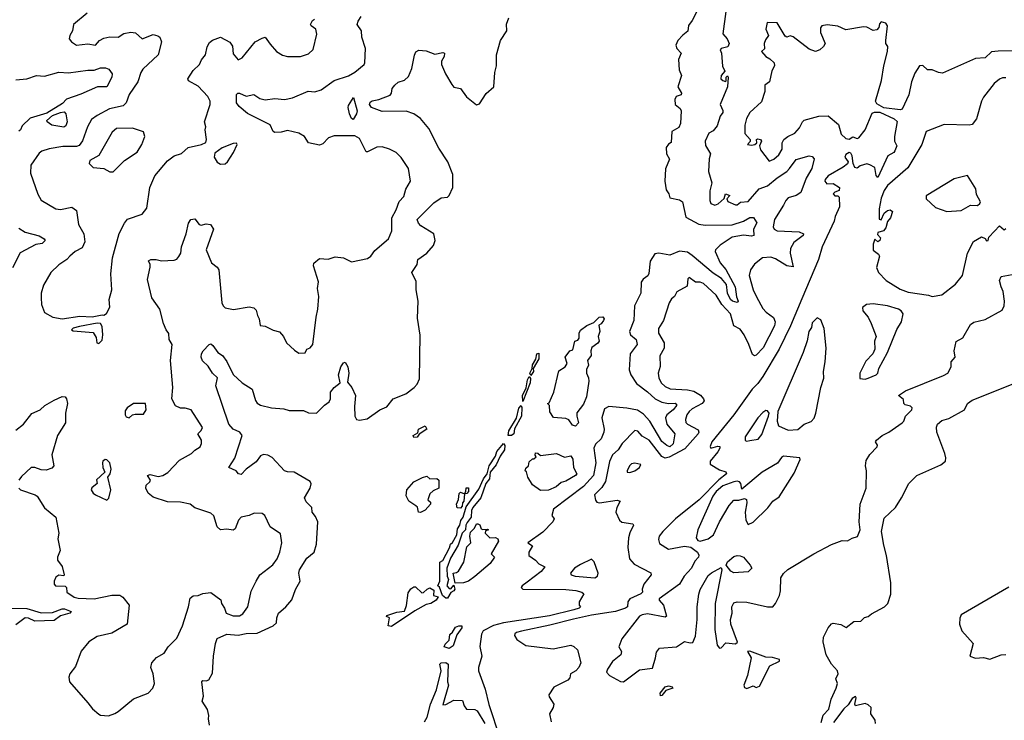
# Model space of a CAD drawing. Extents: x 1995161 to 2088924, y 769148 to 906007.
# Tile 71 of 256: x 2006280 to 2012435, y 805655 to 810034. Entities that reach past the tile are written whole.
import ezdxf

# ---------------------------------------------------------------- set-up
doc = ezdxf.new("R2010")
doc.units = 0

msp = doc.modelspace()

# ---------------------------------------------------------------- linework, layer by layer
at = {"layer": '0CON20XD'}
for points in [[(2010557.5, 810172.5), (2010485, 810028.8), (2010461.9, 809998.1), (2010457.8, 809962.2), (2010425, 809936.9), (2010395.4, 809905), (2010381.4, 809875), (2010388.6, 809855), (2010415.7, 809825), (2010397.5, 809785), (2010401.7, 809721.7), (2010416.7, 809685), (2010395.4, 809615), (2010416.7, 809575), (2010415.7, 809565), (2010384.8, 809555.2), (2010376.1, 809535), (2010377.8, 809505), (2010408.8, 809478.8), (2010414.3, 809465), (2010410, 809385), (2010399.6, 809360.4), (2010356.2, 809335), (2010352.5, 809267.5), (2010335, 809255.7), (2010322.1, 809235), (2010322.9, 809195), (2010342, 809162), (2010318, 809102), (2010313.3, 809025), (2010320.7, 808970.7), (2010338.8, 808945), (2010345, 808921.2), (2010405, 808908.5), (2010423.1, 808895), (2010445, 808800), (2010525, 808756), (2010565, 808749.8), (2010735, 808752), (2010804.7, 808775.3), (2010845, 808797.8), (2010867.8, 808797.8), (2010887.2, 808765), (2010866.7, 808725), (2010869.4, 808685), (2010855, 808680.8), (2010805, 808687.4), (2010735, 808675.7), (2010660, 808625), (2010630, 808595), (2010627.7, 808585), (2010659.1, 808515), (2010695, 808472.5), (2010752.4, 808365), (2010761.4, 808301.4), (2010771.4, 808275), (2010765, 808266), (2010736, 808275), (2010724.6, 808285), (2010705, 808324), (2010698.2, 808378.2), (2010666.5, 808416.5), (2010615, 808450.4), (2010485, 808561.3), (2010455, 808580.3), (2010405, 808588), (2010345, 808562.3), (2010275, 808575.6), (2010249.7, 808570.3), (2010222.3, 808525), (2010212.9, 808447.1), (2010206.9, 808433.1), (2010178.3, 808411.7), (2010165.8, 808394.2), (2010162.2, 808325), (2010124.3, 808245.7), (2010119.3, 808155), (2010092.8, 808085), (2010099.2, 808065), (2010134.4, 808035), (2010140.4, 808005), (2010097.3, 807945), (2010090, 807845), (2010100.9, 807815), (2010135, 807760.4), (2010205, 807708.4), (2010251.8, 807665), (2010293.8, 807643.8), (2010335, 807635.2), (2010376.8, 807636.7), (2010388.5, 807625), (2010365, 807594.7), (2010326.2, 807565), (2010316.8, 807545), (2010325.9, 807505), (2010376.2, 807445), (2010365, 807382.2), (2010345, 807364.2), (2010325, 807371.8), (2010295, 807397.8), (2010219.8, 807525), (2010179.4, 807569.4), (2010142.6, 807592.6), (2010075, 807605.8), (2009963.8, 807616.2), (2009935, 807601.5), (2009919.3, 807545), (2009934.6, 807475), (2009932.7, 807455), (2009914.8, 807415.2), (2009879.1, 807380.9), (2009868.2, 807355), (2009881.8, 807265), (2009867.7, 807185), (2009805, 807115.9), (2009617.5, 806975), (2009606.7, 806935), (2009621.8, 806915), (2009612.5, 806895), (2009549.7, 806830.3), (2009457.5, 806765), (2009486.7, 806745), (2009463.8, 806705), (2009463.3, 806685), (2009505, 806656.7), (2009525, 806633.3), (2009563.3, 806615), (2009540.5, 806585), (2009452.4, 806517.6), (2009421.5, 806495), (2009415.6, 806485), (2009425.4, 806475.4), (2009695, 806471.7), (2009756.3, 806466.3), (2009794, 806455), (2009806, 806445), (2009778, 806395), (2009778, 806375), (2009786, 806365), (2009778, 806355), (2009744.3, 806345), (2009591.9, 806308.1), (2009304.4, 806265), (2009242, 806248), (2009176.8, 806215), (2009167.7, 806192.3), (2009156.9, 806116.9), (2009170, 806055), (2009148.5, 805985), (2009148.8, 805965), (2009190, 805850), (2009213.4, 805753.4), (2009280.8, 805545)], [(2006702.1, 810075), (2006616.2, 810005), (2006610, 809965), (2006592.9, 809935), (2006589.2, 809915), (2006603.8, 809895), (2006635, 809875.6), (2006705, 809883.3), (2006754.4, 809875.6), (2006779.4, 809905), (2006805, 809918.5), (2006842.6, 809927.4), (2006895, 809925.6), (2006931.4, 809948.6), (2006975, 809957.3), (2007005, 809952.2), (2007045, 809915.7), (2007115, 809941.5), (2007144.4, 809934.4), (2007155.5, 809925.5), (2007167.1, 809895), (2007145.3, 809815), (2007049.2, 809725), (2007037.1, 809705), (2007018.2, 809645), (2006965, 809567.5), (2006944.6, 809515), (2006926.5, 809495), (2006842.1, 809477.9), (2006764.3, 809435.7), (2006729.9, 809410.1), (2006703.7, 809365), (2006672.1, 809277.9), (2006652.7, 809247.3), (2006635, 809241.1), (2006549, 809241), (2006465, 809226.8), (2006417.7, 809212.3), (2006400.9, 809199.1), (2006349.4, 809125), (2006347.1, 809075), (2006393.1, 808943.1), (2006415, 808905.7), (2006505, 808851.1), (2006535, 808848.2), (2006605, 808862.2), (2006635, 808841.2), (2006648, 808755), (2006681.9, 808695), (2006686.7, 808645), (2006670.9, 808609.1), (2006626.7, 808585), (2006593.8, 808556.2)], [(2008065, 807952), (2008076.1, 807973.9), (2008096.5, 807983.5), (2008112.5, 808005), (2008133.1, 808175), (2008144.6, 808225), (2008150, 808305), (2008142.2, 808355), (2008148, 808395), (2008117.1, 808495), (2008118, 808512), (2008155, 808542.5), (2008207.7, 808537.7), (2008252.7, 808552.7), (2008305, 808545.7), (2008355, 808521.4), (2008455, 808541.4), (2008475, 808555.8), (2008499.3, 808590.7), (2008586, 808665), (2008605.6, 808715), (2008606.2, 808795), (2008633.8, 808845), (2008653.1, 808896.9), (2008681.4, 808928.6), (2008694.3, 808975), (2008723.1, 809025), (2008709.6, 809105), (2008665, 809174), (2008632.5, 809205), (2008592.5, 809225), (2008545, 809238.8), (2008512.2, 809237.8), (2008455, 809207.7), (2008445, 809208.8), (2008405, 809292.5), (2008375, 809308.5), (2008245, 809308), (2008210.6, 809295), (2008175, 809258.8), (2008155, 809250), (2008085, 809264.4), (2008061.1, 809305), (2008025, 809325.4), (2007955, 809341.3), (2007915, 809330.5), (2007875, 809329.4), (2007865, 809336), (2007845, 809378.2), (2007705, 809448.9), (2007651.1, 809491.1), (2007635.6, 809515.6), (2007635, 809567.5), (2007644.3, 809575.7), (2007655, 809574.2), (2007695, 809557.1), (2007744.1, 809565.9), (2007781.3, 809541.3), (2007815, 809534.4), (2007875, 809542.2), (2007935.4, 809534.6), (2007985, 809546.4), (2008083, 809587), (2008125, 809583.3), (2008163.8, 809595), (2008245.5, 809654.5), (2008335, 809684.3), (2008375, 809706), (2008434, 809755), (2008438.6, 809765), (2008441.2, 809855), (2008419.6, 809925), (2008416.9, 809965), (2008390.6, 810005), (2008395.6, 810025), (2008414.6, 810055)], [(2008981.7, 809628.3), (2008995, 809612.5), (2009035, 809604.3), (2009072.8, 809552.8), (2009135, 809502.9), (2009155, 809508.6), (2009196.1, 809573.9), (2009243.2, 809615), (2009250.5, 809705), (2009260.2, 809745), (2009260.8, 809815), (2009285.6, 809905), (2009325.4, 809964.6), (2009323.1, 810006.9), (2009338.6, 810045)], [(2010693.8, 810085), (2010675.4, 809945), (2010702.1, 809915), (2010714.4, 809885), (2010706.2, 809865), (2010664.7, 809855.3), (2010658.9, 809845), (2010666.8, 809825), (2010673.9, 809743.9), (2010687.5, 809712.5), (2010664.3, 809685), (2010663.8, 809665), (2010675, 809653.3), (2010691.7, 809648.3), (2010697.5, 809652.5), (2010697.5, 809675), (2010705, 809682.5), (2010710, 809675), (2010704.2, 809615), (2010659.5, 809505), (2010676.1, 809466.1), (2010675.2, 809455), (2010658.6, 809431.3), (2010639.8, 809370.2), (2010615, 809339.6), (2010587.2, 809325), (2010565.3, 809274.7), (2010568, 809248), (2010599.1, 809195), (2010590.9, 809165), (2010586.2, 809085), (2010606.5, 809015), (2010594.5, 808965), (2010594.2, 808905), (2010600, 808885), (2010624.8, 808874.8), (2010647.4, 808882.6), (2010683.3, 808916.7), (2010693.3, 808946.7), (2010720, 808935), (2010700, 808915), (2010707, 808897), (2010755, 808877.5), (2010765, 808878), (2010785.4, 808894.6), (2010835, 808897.5), (2010903.3, 808976.7), (2010955, 808995.4), (2011015, 809045.9), (2011075, 809084.6), (2011092.7, 809105), (2011135, 809161.2), (2011215, 809183.9), (2011235, 809179.5), (2011246.6, 809165), (2011232.3, 809105), (2011196.6, 809043.4), (2011163.1, 808955), (2011135.1, 808934.9), (2011085, 808921.4), (2011068.6, 808905), (2011055.6, 808874.4), (2010997.9, 808785), (2010989.5, 808739.5), (2010997.3, 808725), (2011015, 808714.8), (2011152.6, 808707.4), (2011180.9, 808695), (2011178.8, 808685), (2011118.9, 808641.1), (2011097.7, 808605), (2011096, 808575), (2011115, 808488.8), (2011075, 808496.2), (2011005, 808540), (2010975, 808549.3), (2010923.6, 808546.4), (2010872.8, 808507.2), (2010848.3, 808471.7), (2010840.8, 808435), (2010864.5, 808345), (2010887, 808303), (2010925, 808230), (2010946.6, 808206.6), (2010993.2, 808173.2), (2011002.9, 808145), (2010998.3, 808121.7), (2010927.7, 807982.4), (2010885, 807937.4), (2010873.5, 807933.5), (2010860.5, 807940.5), (2010839.1, 808005), (2010809.4, 808065), (2010785, 808100), (2010745, 808120), (2010723.7, 808195), (2010670.2, 808255), (2010635, 808312.5), (2010555, 808384.5), (2010535, 808392.7), (2010505, 808394.7), (2010465, 808422.2), (2010456.3, 808413.7), (2010452.1, 808367.9), (2010387.8, 808332.2), (2010374.2, 808305), (2010355, 808289.2), (2010339.4, 808265), (2010304.2, 808155), (2010274.4, 808105), (2010274.5, 808075), (2010308.7, 808015), (2010308.2, 807981.8), (2010282.5, 807932.5), (2010283.6, 807866.4), (2010270.8, 807825), (2010275.3, 807795.3), (2010291.1, 807765), (2010315, 807742.5), (2010347.4, 807727.4), (2010455, 807720.2), (2010495, 807711.9), (2010536.7, 807686.7), (2010554.8, 807665), (2010558, 807652), (2010546.2, 807635), (2010485, 807602.2), (2010465.3, 807585), (2010451.6, 807565), (2010442.7, 807535), (2010445.4, 807515.4), (2010454.4, 807505), (2010521.5, 807471.5), (2010526.4, 807456.4), (2010521.9, 807445), (2010438, 807352), (2010340.6, 807299.4), (2010315, 807293), (2010294.6, 807304.6), (2010215, 807406.8), (2010171.8, 807431.8), (2010145, 807462.9), (2010125, 807465.8), (2010045.4, 807385), (2010022, 807345), (2009985.3, 807315), (2009966.6, 807273.4), (2009942.9, 807147.1), (2009920.1, 807109.9), (2009872.7, 807065), (2009880, 807030), (2009888.6, 807018.6), (2009905, 807014.4), (2010015, 807031.4), (2010033.3, 807025), (2010012, 806985), (2010006.7, 806955), (2010030, 806905), (2010045, 806893.8), (2010113.8, 806883.8), (2010118, 806875), (2010093.9, 806826.1), (2010086.2, 806795), (2010082.4, 806735), (2010093.2, 806665), (2010121.7, 806631.7), (2010225, 806576.9), (2010227.8, 806565), (2010180.8, 806505), (2010170.8, 806475), (2010173.8, 806455), (2010163.8, 806445), (2010093.5, 806415), (2010080.9, 806395), (2010080, 806365), (2010066.5, 806355), (2010005, 806335.8), (2009855, 806312.6), (2009742.8, 806287.2), (2009595, 806249.1), (2009417, 806213), (2009386.1, 806203.9), (2009375.7, 806195), (2009374.3, 806185), (2009388.9, 806158.9), (2009445, 806123.2), (2009615, 806100.9), (2009725, 806124.4), (2009745, 806117.1), (2009766.7, 806095), (2009788.6, 806015), (2009774.5, 805985), (2009756.7, 805965), (2009724.2, 805945), (2009719.1, 805920.9), (2009706, 805905), (2009618.3, 805861.7), (2009588.8, 805815), (2009590.5, 805800.5), (2009620, 805755), (2009615.7, 805734.3), (2009592.5, 805695), (2009602.9, 805645)], [(2006593.8, 808556.2), (2006575, 808534.5), (2006525, 808502.9), (2006475.7, 808455), (2006429.2, 808375), (2006414, 808325), (2006413.8, 808295), (2006416.2, 808255), (2006435, 808203.3), (2006487.5, 808175), (2006545, 808164.3), (2006655, 808182), (2006733.9, 808176.1), (2006795, 808190), (2006805, 808187.5), (2006823, 808197), (2006843, 808237), (2006839.2, 808285), (2006855.6, 808345), (2006848.9, 808445), (2006859.2, 808545), (2006902.3, 808697.7), (2006935, 808761.8), (2006955, 808788.2), (2007045, 808818), (2007075, 808856.7), (2007093.6, 808985), (2007125, 809059.4), (2007205, 809151.9), (2007245, 809184.4), (2007292.4, 809197.6), (2007333.8, 809236.2), (2007416.4, 809253.6), (2007443.6, 809266.4), (2007448.8, 809285), (2007440, 809345), (2007443.8, 809365), (2007434.4, 809395), (2007471.1, 809505), (2007471.1, 809525), (2007455.4, 809555), (2007395, 809619.2), (2007335, 809652.9), (2007331.1, 809665), (2007364.3, 809715.8), (2007404.7, 809755), (2007416.8, 809783.2), (2007440.6, 809815), (2007451.2, 809865), (2007467.6, 809892.4), (2007485, 809905.5), (2007535, 809925.6), (2007594.4, 809894.4), (2007609.4, 809869.4), (2007615, 809821.2), (2007645, 809784), (2007670, 809795), (2007751.4, 809895), (2007795, 809919.2), (2007815, 809926.2), (2007845, 809882), (2007886.2, 809835), (2007923.4, 809813.4), (2007954.5, 809804.5), (2008035, 809804.3), (2008085, 809820.6), (2008115, 809848.8), (2008137, 809943), (2008130.4, 809975), (2008101.2, 809995), (2008098.8, 810005), (2008110.3, 810029.7), (2008122.4, 810037.6)], [(2012505, 809840), (2012397.8, 809837.8), (2012355, 809833.4), (2012315, 809795.5), (2012255, 809791.9), (2012048.9, 809701.1), (2012023.8, 809703.8), (2011985, 809720), (2011955, 809720), (2011925, 809748), (2011905, 809746.9), (2011875, 809700.4), (2011854.1, 809645), (2011838.4, 809565), (2011797.3, 809475), (2011785, 809470.7), (2011683.2, 809483.2), (2011638, 809508), (2011629.9, 809525), (2011666.8, 809655), (2011681.7, 809745), (2011705.2, 809835.2), (2011707.1, 809867.1), (2011695.6, 809885.6), (2011694.1, 809904.1), (2011705.8, 809995), (2011695, 810012.5), (2011665, 810020), (2011655, 810007.5), (2011651.1, 809985), (2011638.9, 809971.1), (2011615, 809967.4), (2011575, 809987.1), (2011555, 809990.5), (2011445, 809971.5), (2011395, 809993.1), (2011328.1, 810001.9), (2011295, 809996.7), (2011287, 809983), (2011286.2, 809955), (2011314.4, 809885), (2011305, 809866), (2011282, 809845), (2011255, 809836.2), (2011215, 809850.9), (2011115, 809928.1), (2011097.1, 809932.9), (2011075, 809926.2), (2011065, 809931.2), (2011015, 810014), (2010952.7, 810017.3), (2010944.3, 809974.3), (2010961.2, 809935), (2010941.5, 809908.5), (2010933.8, 809886.2), (2010936.8, 809853.2), (2010917.5, 809835), (2010943.6, 809803.6), (2010970.4, 809790.4), (2010996.4, 809765), (2010998.6, 809745), (2010981.4, 809715), (2010968, 809645), (2010937.5, 809625), (2010938.1, 809585), (2010918.1, 809521.9), (2010845, 809453.6), (2010822.9, 809417.1), (2010812.3, 809375), (2010813.1, 809323.1), (2010846.2, 809285), (2010846.1, 809273.9), (2010830, 809255), (2010855, 809250), (2010876.7, 809253.3), (2010888.8, 809265), (2010886.2, 809285), (2010895, 809289.4), (2010912, 809285), (2010917.1, 809275), (2010903.9, 809246.1), (2010910.9, 809220.9), (2010965, 809150), (2010995, 809163.1), (2011025, 809190), (2011045.8, 809225), (2011047.5, 809265), (2011057.5, 809285), (2011082.5, 809305), (2011125, 809326), (2011155, 809359.4), (2011173.5, 809396.5), (2011185, 809407.1), (2011275, 809432.1), (2011335, 809432.5), (2011399.8, 809379.8), (2011415, 809318.8), (2011445, 809291.2), (2011465, 809286.7), (2011488.3, 809301.7), (2011515, 809292.5), (2011525, 809296.7), (2011565, 809346.5), (2011609.9, 809450), (2011623, 809457), (2011656.4, 809456.4), (2011746, 809415), (2011765, 809397.4), (2011748.4, 809305), (2011749.2, 809275), (2011762.5, 809245), (2011751.5, 809215), (2011744.3, 809205), (2011706.7, 809183.3), (2011645, 809047.5), (2011635, 809060), (2011625, 809110), (2011595, 809127.5), (2011575, 809132.5), (2011535, 809120), (2011515, 809106.2), (2011500, 809110), (2011490, 809135), (2011485, 809182.5), (2011475, 809200), (2011465, 809203.8), (2011445, 809192), (2011437.5, 809175), (2011460, 809145), (2011456, 809134), (2011428.3, 809111.7), (2011335, 809057.5), (2011316, 809035), (2011312.5, 809025), (2011325, 809008.5), (2011365, 809009.6), (2011404, 808985), (2011402.3, 808967.7), (2011375, 808956.5), (2011366, 808945), (2011375, 808934), (2011395, 808933.3), (2011403.3, 808925), (2011405.9, 808865), (2011378.4, 808805), (2011371.8, 808775), (2011296.5, 808615), (2011273.2, 808535), (2011169, 808289), (2011099.1, 808120.9), (2011027.4, 807975), (2010926.5, 807803.5), (2010895, 807760.3), (2010858.4, 807725), (2010744.7, 807565), (2010607.5, 807395), (2010597, 807367), (2010600, 807355), (2010645, 807368), (2010655.9, 807365.9), (2010656, 807356), (2010645, 807333.8), (2010596.2, 807275), (2010596.4, 807256.4), (2010655, 807221.2), (2010695, 807208.8), (2010698, 807195), (2010651, 807159), (2010527.1, 807032.9), (2010379.5, 806915), (2010300, 806835), (2010278.6, 806805), (2010272.5, 806785), (2010280.3, 806760.3), (2010335, 806724.4), (2010435, 806742.5), (2010475, 806737.5), (2010518.1, 806705), (2010526.6, 806686.6), (2010524.4, 806675), (2010500.9, 806649.1), (2010480.3, 806605), (2010434.1, 806555.9), (2010403.9, 806505), (2010278.1, 806415), (2010276.8, 806405), (2010304.3, 806375), (2010323.8, 806305), (2010315, 806300), (2010205, 806321.3), (2010171.4, 806315), (2010155.6, 806305), (2010044.4, 806165), (2010025.6, 806115), (2010041.4, 806085), (2010037.5, 806065), (2009985, 806023.1), (2009954.7, 805975.3), (2009949.2, 805955), (2009967.5, 805935), (2010035, 805898.1), (2010055.3, 805894.7), (2010155, 805971.2), (2010235, 805980), (2010255.6, 806044.4), (2010260.3, 806079.7), (2010280, 806105), (2010385, 806114.4), (2010435, 806148), (2010471.7, 806138.3), (2010488.3, 806141.7), (2010505, 806180), (2010515.8, 806285), (2010514.6, 806365), (2010525, 806442.9), (2010535, 806471.5), (2010585, 806560), (2010605, 806577.5), (2010665, 806609.2), (2010669.1, 806595), (2010627.6, 806385), (2010625, 806222.5), (2010639.8, 806125), (2010655, 806105.5), (2010665, 806107.5), (2010695, 806138.4), (2010755, 806132.2), (2010766.8, 806143.2), (2010725.3, 806255), (2010723.2, 806285), (2010734.7, 806325), (2010731.9, 806365), (2010745, 806390), (2010765, 806396.2), (2010825, 806392.5), (2010955, 806363.8), (2010987.5, 806365), (2011005.7, 806384.3), (2011030, 806435), (2011036.2, 806465), (2011037.5, 806545), (2011055, 806572.5), (2011082.5, 806597.5), (2011245, 806696), (2011355, 806753.3), (2011421.7, 806778.3), (2011455, 806776.2), (2011485, 806794), (2011516.8, 806803.2), (2011533.8, 806845), (2011527, 806895), (2011535.1, 807004.9), (2011571.1, 807105), (2011573.3, 807215), (2011567.1, 807245), (2011571.9, 807278.1), (2011594.6, 807315.4), (2011640, 807365), (2011642.5, 807375), (2011630, 807395), (2011636.7, 807405), (2011671.2, 807435), (2011713.3, 807456.7), (2011796.7, 807515), (2011806.7, 807525), (2011818, 807555), (2011856.7, 807595), (2011858.8, 807608.8), (2011848, 807618), (2011815, 807627.5), (2011807.5, 807635), (2011805, 807660), (2011773.3, 807685), (2011817.1, 807715), (2012055, 807809.4), (2012081.3, 807825), (2012102.9, 807865), (2012103.9, 807896.1), (2012127.2, 807925), (2012122.1, 807965), (2012135, 808023.8), (2012175, 808046), (2012225, 808128.8), (2012245, 808143.8), (2012315, 808160), (2012422.3, 808217.7), (2012434.3, 808245.7), (2012435.8, 808274.2), (2012429.2, 808335), (2012416.2, 808365), (2012406.1, 808403.9), (2012415, 808428.6), (2012485, 808442.5)], [(2007465.6, 805624.4), (2007460, 805665), (2007463.3, 805685), (2007455, 805722.5), (2007420.8, 805775), (2007430, 805805), (2007418.8, 805895), (2007425, 805903.3), (2007445, 805900.8), (2007462.4, 805907.6), (2007485, 805949.2), (2007491.9, 806055), (2007503.8, 806135), (2007515, 806166.9), (2007575, 806192.9), (2007645, 806186.2), (2007695, 806198.2), (2007765, 806199.6), (2007864.6, 806245.4), (2007886.2, 806265), (2007886.7, 806295), (2007897.3, 806325), (2007943.1, 806365), (2007981.3, 806408.7), (2008005, 806472.5), (2008034.2, 806525), (2008024.3, 806575), (2008030, 806595), (2008075, 806668.6), (2008120, 806705), (2008136.4, 806755), (2008142.9, 806895), (2008129.1, 806929.1), (2008108.6, 806955), (2008107.1, 806985), (2008070.2, 807020.2), (2008060.6, 807045), (2008096.9, 807105), (2008102.7, 807132.7), (2008095, 807147.5), (2007996.9, 807206.9), (2007955, 807207.3), (2007935, 807214.6), (2007857.6, 807297.6), (2007831.5, 807311.5), (2007805, 807315.6), (2007785, 807307.1), (2007758.8, 807271.2), (2007695.9, 807224.1), (2007665, 807192), (2007647.5, 807195), (2007632.5, 807215), (2007587.5, 807235), (2007625.8, 807294.2), (2007670.6, 807435), (2007655.6, 807455), (2007615, 807474.7), (2007586.8, 807505), (2007506.7, 807745), (2007516.7, 807795), (2007485, 807824.4), (2007458.1, 807868.1), (2007422.1, 807902.1), (2007414.3, 807925.7), (2007415.8, 807945), (2007426.4, 807965), (2007465, 808004.3), (2007475, 808007.5), (2007488.2, 807998.2), (2007518.8, 807955), (2007548, 807935), (2007575, 807897.1), (2007615.5, 807815.5), (2007670, 807765), (2007734, 807725), (2007755, 807654), (2007765, 807637.5), (2007785, 807624.2), (2007855, 807608.1), (2007932.1, 807602.1), (2007965, 807590.9), (2008055, 807591.2), (2008085, 807576.5), (2008136, 807574), (2008185.5, 807624.5), (2008215, 807645.7), (2008222.9, 807665), (2008224, 807706), (2008245.3, 807734.7), (2008283.3, 807765), (2008273.1, 807815), (2008288, 807865), (2008305, 807890), (2008315, 807893.3), (2008330.5, 807865), (2008337.5, 807825), (2008329.5, 807769.5), (2008356.7, 807735), (2008380.3, 807685), (2008373.2, 807616.8), (2008374.7, 807555), (2008385, 807535.7), (2008405, 807531.4), (2008451.2, 807538.8), (2008531.2, 807595), (2008575, 807614.4), (2008615.3, 807664.7), (2008694.6, 807695.4), (2008746, 807735), (2008765, 807756.2), (2008779.8, 807790.2), (2008782.8, 808062.8), (2008767.9, 808167.9), (2008770.5, 808275), (2008758.9, 808345), (2008757.6, 808397.6), (2008732.5, 808455), (2008764.2, 808505), (2008769.4, 808535), (2008826, 808575), (2008866.6, 808623.4), (2008878, 808655), (2008870, 808695), (2008788.6, 808745), (2008772.2, 808762.2), (2008764.3, 808785), (2008869.4, 808890.6), (2008915, 808920.4), (2008954.5, 808925.5), (2008964.7, 808935.3), (2008987.3, 808985), (2008987.4, 809067.4), (2008957.5, 809145), (2008901.2, 809231.2), (2008838.2, 809355), (2008785, 809417.5), (2008745, 809445.3), (2008695, 809462.9), (2008545, 809461.1), (2008479.5, 809485), (2008467.3, 809505), (2008471.8, 809518.2), (2008483.6, 809526.4), (2008525.8, 809535), (2008595, 809562.8), (2008605.3, 809575), (2008609.5, 809605), (2008624.4, 809625), (2008645, 809644.4), (2008685, 809655.6), (2008710.6, 809679.4), (2008731.3, 809728.7), (2008747.1, 809812.9), (2008757.5, 809832.5), (2008775, 809844.2), (2008820.3, 809840.3), (2008875, 809818.2), (2008925, 809829.2), (2008935.8, 809825.8), (2008934.2, 809805), (2008917.8, 809775), (2008917.5, 809755), (2008941.5, 809695), (2008981.7, 809628.3)], [(2006255, 809659.2), (2006325, 809664.6), (2006385, 809684.6), (2006435, 809680.7), (2006525, 809705.4), (2006585, 809702.9), (2006705, 809719.6), (2006745, 809718.2), (2006785, 809733.3), (2006815.9, 809734.1), (2006838, 809725), (2006858.6, 809695), (2006856.4, 809675), (2006825, 809614.4), (2006766, 809615), (2006662, 809568), (2006572.6, 809537.4), (2006548.5, 809511.5), (2006449.4, 809450.6), (2006345, 809418.9), (2006295, 809370), (2006285.5, 809345), (2006275, 809336.9)], [(2012445, 809670.5), (2012425, 809671.8), (2012405, 809663.5), (2012371.9, 809635), (2012305, 809550), (2012292.5, 809525), (2012260.9, 809415), (2012235, 809380), (2012215, 809374.2), (2012060.2, 809379.8), (2011946.7, 809335), (2011920.6, 809255), (2011831.6, 809108.4), (2011705, 808997.3), (2011685, 808967.3), (2011665, 808917.8), (2011652.2, 808852.2), (2011653, 808787), (2011665, 808782.5), (2011683.8, 808825), (2011705, 808842.5), (2011722.5, 808845), (2011736.9, 808835), (2011723.8, 808795), (2011706.1, 808773.9), (2011695, 808732.5), (2011680, 808715), (2011643.8, 808705), (2011642, 808692), (2011660.5, 808670.5), (2011658, 808655), (2011645, 808646.2), (2011625, 808662.5), (2011615, 808631.2), (2011615, 808594), (2011648.3, 808568.3), (2011655.5, 808555.5), (2011635.5, 808485), (2011648.3, 808455), (2011697.5, 808405), (2011785, 808349.9), (2011835, 808330.5), (2011962.2, 808312.2), (2011985, 808303.8), (2012045, 808314.2), (2012129.4, 808380.6), (2012173.9, 808436.1), (2012205.2, 808574.8), (2012242, 808648), (2012293.6, 808676.4), (2012316.4, 808666.4), (2012325, 808652), (2012335, 808653.8), (2012339.4, 808675), (2012375, 808712.9), (2012405, 808746.7), (2012435, 808721.2), (2012445, 808730)], [(2008365, 809410), (2008355, 809417.5), (2008341.1, 809445), (2008333.4, 809485), (2008335, 809498), (2008367.5, 809547.5), (2008390, 809465), (2008386, 809445), (2008365, 809410)], [(2006555, 809363.5), (2006480.6, 809375), (2006451.2, 809395), (2006450.4, 809405), (2006485.7, 809435), (2006536, 809455), (2006557.6, 809457.6), (2006569.1, 809445), (2006576.1, 809395), (2006568.7, 809371.3), (2006555, 809363.5)], [(2006865, 809084), (2006936.2, 809155), (2007015, 809206.7), (2007044.4, 809255), (2007061.4, 809305), (2007055, 809332.5), (2006985, 809356.7), (2006884.4, 809355), (2006858.7, 809331.3), (2006774, 809185), (2006719.5, 809155), (2006714.4, 809135), (2006740.3, 809110.3), (2006805, 809103.8), (2006844.4, 809084.4), (2006865, 809084)], [(2007535, 809130.8), (2007565, 809134), (2007580, 809145), (2007617.1, 809205), (2007640, 809255), (2007635, 809262.5), (2007615, 809261.2), (2007546.1, 809233.9), (2007499.3, 809200.7), (2007496.2, 809175), (2007514.5, 809144.5), (2007535, 809130.8)], [(2012075, 808836), (2012165, 808842), (2012224.3, 808875.7), (2012267.3, 808872.7), (2012283.3, 808885), (2012286, 808895), (2012262.1, 808942.1), (2012256.9, 808976.9), (2012205, 809061.2), (2012121.1, 809038.9), (2011946.1, 808933.9), (2011946.2, 808915), (2012005, 808861.2), (2012075, 808836)], [(2006274.3, 807105), (2006285.7, 807095), (2006376, 807065), (2006390, 807055), (2006435, 806983.8), (2006506, 806925), (2006525.7, 806825), (2006519.3, 806789.3), (2006533.9, 806716.1), (2006516.9, 806675), (2006515.7, 806655), (2006545, 806616), (2006557.5, 806565), (2006555, 806557.5), (2006525, 806561.2), (2006505, 806550), (2006494.5, 806524.5), (2006495.8, 806505.8), (2006503.3, 806495), (2006565, 806493.8), (2006572, 806485), (2006575.5, 806455), (2006620, 806425), (2006645, 806418.1), (2006745, 806414), (2006855, 806437.1), (2006905, 806436.2), (2006925, 806423.8), (2006963.8, 806375), (2006952.5, 806255), (2006855, 806198.8), (2006765, 806178.6), (2006711.2, 806145), (2006665, 806086.2), (2006627.9, 805992.1), (2006593.3, 805945), (2006586.7, 805925), (2006591.2, 805895), (2006705, 805763.8), (2006736.1, 805726.1), (2006775, 805693.3), (2006785, 805687.5), (2006835, 805683.3), (2006875, 805696.7), (2006895, 805710), (2006990.9, 805789.1), (2007083.8, 805825), (2007112.5, 805855), (2007122.5, 805885), (2007114.5, 805945), (2007100, 805985), (2007106.2, 806015), (2007135, 806048), (2007183.8, 806075), (2007208.6, 806115), (2007262, 806168), (2007297.1, 806245), (2007336, 806365), (2007345, 806418.6), (2007365, 806432.5), (2007395.9, 806434.1), (2007425, 806446.7), (2007475, 806453.8), (2007537.9, 806407.9), (2007541.2, 806385), (2007561.2, 806355), (2007570, 806325), (2007615, 806307.5), (2007655, 806307.1), (2007675, 806320), (2007705.6, 806365), (2007727.9, 806462.1), (2007758, 806525), (2007781.4, 806565), (2007863, 806627), (2007889.2, 806665), (2007906.9, 806705), (2007918.9, 806765), (2007911.3, 806821.3), (2007845.4, 806865), (2007812.2, 806935), (2007795, 806947.2), (2007745, 806949.7), (2007715.3, 806934.7), (2007665, 806924.5), (2007647.3, 806905), (2007627.4, 806852.6), (2007615, 806843.1), (2007575, 806848.8), (2007535, 806846.2), (2007515, 806863.3), (2007492.9, 806932.9), (2007475, 806949.1), (2007375, 806984), (2007345.4, 807005.4), (2007285, 807017.7), (2007205, 807021), (2007115, 807049.7), (2007084.1, 807074.1), (2007068.5, 807105), (2007070.6, 807125), (2007093.6, 807145), (2007096.9, 807155), (2007080, 807185), (2007095, 807190.8), (2007145, 807179.1), (2007175, 807186), (2007206.6, 807203.4), (2007278.9, 807281.1), (2007355, 807322), (2007375.5, 807344.5), (2007408.6, 807365), (2007417.5, 807385), (2007416.7, 807405), (2007393.8, 807445), (2007415, 807466), (2007422.2, 807485), (2007351.2, 807595), (2007315, 807605.8), (2007285.8, 807605.8), (2007255, 807620), (2007231.1, 807665), (2007236.5, 807735), (2007223.6, 807903.7), (2007233.8, 808003.8), (2007214.6, 808034.6), (2007213.1, 808073.1), (2007195.6, 808095.6), (2007178.9, 808135), (2007157.1, 808225), (2007106, 808295), (2007079.5, 808409.5), (2007096.4, 808486.4), (2007096.2, 808505), (2007085, 808527.5), (2007100, 808535), (2007133.9, 808536.1), (2007167.1, 808527.1), (2007245, 808530.7), (2007262, 808538), (2007275, 808554), (2007287.1, 808575), (2007290.9, 808615), (2007321.5, 808695), (2007335, 808762.5), (2007350, 808785), (2007375, 808788.8), (2007402.9, 808755), (2007415, 808749.4), (2007445, 808757.8), (2007473.2, 808753.2), (2007490.8, 808725), (2007445.8, 808595), (2007480, 808515), (2007515, 808487.8), (2007525, 808471.2), (2007544.4, 808264.4), (2007552, 808245), (2007565, 808234), (2007617.3, 808222.7), (2007715, 808239.4), (2007743.4, 808233.4), (2007758, 808218), (2007765.7, 808185), (2007778, 808165), (2007782.3, 808122.3), (2007815, 808118.8), (2007864.2, 808094.2), (2007903.6, 808083.6), (2007928.8, 808055), (2007948, 808015), (2007997.6, 807967.6), (2008025, 807950.6), (2008065, 807952)], [(2006275, 808730.5), (2006315, 808706.5), (2006402.5, 808682.5), (2006433.3, 808665), (2006440, 808655), (2006420, 808635), (2006381.2, 808628.8), (2006283.4, 808576.6), (2006235, 808482.9)], [(2011565, 807786.7), (2011585, 807793.8), (2011635, 807813.8), (2011645, 807823.8), (2011650, 807855), (2011705.7, 807955), (2011763.2, 808096.8), (2011793.5, 808145), (2011802.2, 808195), (2011791.2, 808215), (2011773.3, 808225), (2011704.2, 808245.8), (2011615, 808259.1), (2011573.5, 808255), (2011548.2, 808235), (2011550.8, 808215), (2011583.3, 808175), (2011603.3, 808135), (2011633.3, 808055), (2011623.3, 808025), (2011625.8, 807975), (2011613.6, 807946.4), (2011569.3, 807900.7), (2011532.5, 807825), (2011531.7, 807791.7), (2011565, 807786.7)], [(2006775, 808010.6), (2006795, 808031.2), (2006799.5, 808065), (2006795.7, 808115.7), (2006784.4, 808134.4), (2006765, 808137.5), (2006653.1, 808116.9), (2006614.6, 808105.4), (2006604, 808095), (2006615, 808088.6), (2006738.5, 808078.5), (2006757.6, 808047.6), (2006762.9, 808015), (2006775, 808010.6)], [(2009755, 807493.3), (2009735, 807500), (2009712.5, 807532.5), (2009695, 807542), (2009617, 807547), (2009594, 807584), (2009591.7, 807621.7), (2009580, 807635), (2009590, 807640), (2009620, 807705), (2009651.4, 807838.6), (2009690, 807865), (2009702.5, 807885), (2009690, 807925), (2009720, 807965), (2009738.3, 807971.7), (2009750, 808025), (2009768.3, 808031.7), (2009777, 808043), (2009777.5, 808075), (2009786.4, 808093.6), (2009825, 808122.5), (2009868.3, 808141.7), (2009902.5, 808175), (2009925, 808176.2), (2009933.3, 808165), (2009930, 808155), (2009915, 808132.5), (2009900, 808125), (2009906, 808085), (2009896.7, 808055), (2009903.3, 808025), (2009895, 808012.5), (2009856.7, 807985), (2009850, 807965), (2009852.5, 807935), (2009830, 807905), (2009836.7, 807875), (2009823, 807847), (2009822.5, 807825), (2009835.8, 807795.8), (2009838, 807775), (2009823, 807677), (2009805, 807630), (2009763, 807577), (2009762.5, 807555), (2009773.3, 807515), (2009755, 807493.3)], [(2011085, 807468.3), (2011145, 807472.2), (2011184.2, 807505.8), (2011228, 807522), (2011246.1, 807543.9), (2011258.1, 807575), (2011288.7, 807735), (2011307, 807793), (2011304.4, 807835.6), (2011315.9, 807895.9), (2011320.8, 807980.8), (2011310, 808105), (2011288.3, 808158.3), (2011265, 808170), (2011235, 808139.2), (2011229.2, 808110.8), (2011213.9, 808085), (2011202.9, 808027.1), (2011177, 807953), (2011020.5, 807585), (2011014.6, 807525), (2011023.3, 807495), (2011085, 807468.3)], [(2009475, 807810), (2009469.4, 807825), (2009482.9, 807855), (2009485, 807876.7), (2009507.3, 807912.7), (2009513.1, 807945), (2009525, 807950), (2009525.5, 807915), (2009490, 807855), (2009491.1, 807835), (2009475, 807810)], [(2009425, 807647.5), (2009422.7, 807685), (2009446.7, 807733.3), (2009455, 807783.3), (2009465, 807803.3), (2009472.3, 807792.3), (2009471.5, 807765), (2009425, 807647.5)], [(2011291.4, 805641.4), (2011302.3, 805687.7), (2011337.4, 805725), (2011352.8, 805787.2), (2011385, 805855.6), (2011392, 805885), (2011381.5, 805915), (2011397.6, 805945), (2011392.5, 805965), (2011355.7, 806005.7), (2011321.6, 806065), (2011302, 806145), (2011304.2, 806175), (2011335, 806233.6), (2011355, 806258), (2011365, 806261.5), (2011413.1, 806253.1), (2011446.2, 806235), (2011495, 806271.9), (2011537.5, 806275), (2011561.7, 806298.3), (2011585, 806303.3), (2011605, 806321.2), (2011685.8, 806364.2), (2011706.7, 806385), (2011726.1, 806443.9), (2011726.2, 806515), (2011698, 806685), (2011681.2, 806748.8), (2011668, 806835), (2011685, 806917.5), (2011754.1, 806985.9), (2011793.3, 807045), (2011838, 807135), (2011888.2, 807185), (2012038.9, 807251.1), (2012067.6, 807275), (2012070, 807295), (2012063.3, 807323.3), (2012014.3, 807455), (2012011.8, 807488.2), (2012017.8, 807505), (2012045, 807528.7), (2012088.6, 807541.4), (2012185.6, 807595), (2012204.4, 807635), (2012233.5, 807655), (2012491.2, 807758.8)], [(2006255, 807467.5), (2006304.3, 807505), (2006355, 807571.9), (2006408, 807595), (2006438.1, 807621.9), (2006495, 807656.7), (2006545, 807678.8), (2006565, 807676.7), (2006573.3, 807665), (2006578.9, 807635), (2006565.7, 807575), (2006567.1, 807515), (2006516.9, 807435), (2006480, 807315), (2006494.2, 807245), (2006480, 807230), (2006445, 807218.5), (2006415, 807220), (2006375, 807235.2), (2006351.9, 807235), (2006290.7, 807179.2), (2006275.5, 807155)], [(2006965, 807546.2), (2006985, 807563.8), (2007001.7, 807568.3), (2007055, 807568), (2007071.4, 807595), (2007066.7, 807635), (2006992.5, 807635), (2006952.1, 807607.9), (2006940.2, 807589.8), (2006940, 807565), (2006945, 807552.5), (2006965, 807546.2)], [(2009355, 807434.7), (2009333.8, 807435), (2009338.2, 807465), (2009386.6, 807543.4), (2009401.2, 807605), (2009415, 807622), (2009419.6, 807609.6), (2009416.2, 807555), (2009373.1, 807476.9), (2009369.4, 807445), (2009355, 807434.7)], [(2010825, 807399.6), (2010845, 807403.8), (2010897.6, 807412.4), (2010919.5, 807440.5), (2010962.2, 807555), (2010965.6, 807575.6), (2010955, 807590), (2010945, 807591.2), (2010925, 807579.4), (2010895, 807545.9), (2010815, 807427), (2010815, 807403.9), (2010825, 807399.6)], [(2008743.3, 807423.3), (2008740, 807435), (2008768.3, 807451.7), (2008773.3, 807475), (2008815.7, 807495.7), (2008826.1, 807473.9), (2008777, 807443), (2008765, 807423.8), (2008743.3, 807423.3)], [(2008945, 806417.3), (2008922.5, 806435), (2008905, 806486.7), (2008893.3, 806495), (2008906.2, 806525), (2008906.7, 806643.3), (2008925, 806653.8), (2008967.3, 806732.7), (2008973.6, 806756.4), (2008985, 806765.8), (2009013.1, 806815), (2009017.5, 806852.5), (2009031.1, 806875), (2009036.9, 806903.1), (2009052.5, 806925), (2009071.3, 806988.7), (2009150.5, 807099.5), (2009180, 807165), (2009201.4, 807195), (2009215.5, 807245), (2009254.5, 807305), (2009262.5, 807335), (2009305, 807384.4), (2009313.6, 807373.6), (2009311.5, 807345), (2009283.5, 807306.5), (2009259.1, 807250.9), (2009220.8, 807205), (2009216.4, 807163.6), (2009194, 807135), (2009161.8, 807045), (2009112.5, 806985), (2009104.7, 806965.3), (2009101.8, 806925), (2009078.3, 806891.7), (2009068.5, 806875), (2009066.2, 806845), (2009046.9, 806825), (2009021.2, 806748.8), (2008972.6, 806667.4), (2008949.5, 806605), (2008952.2, 806555), (2008960.8, 806535), (2008951.1, 806495), (2008965, 806478.8), (2008975, 806477.5), (2008995, 806500), (2009000, 806475), (2008995, 806464), (2008975, 806453.8), (2008955, 806419.2), (2008945, 806417.3)], [(2006825, 807031.5), (2006837.5, 807042.5), (2006850.5, 807095), (2006831.2, 807175), (2006845.6, 807195), (2006851.5, 807225), (2006842.5, 807265), (2006825, 807283.8), (2006815, 807286), (2006800, 807275), (2006796.7, 807265), (2006798.8, 807235), (2006813.3, 807205), (2006761.2, 807158.8), (2006763.8, 807135), (2006731.6, 807108.4), (2006727.5, 807095), (2006738.9, 807075), (2006753.7, 807063.7), (2006825, 807031.5)], [(2009535, 807091.4), (2009485, 807126.7), (2009457.5, 807175), (2009448.3, 807208.3), (2009440, 807215), (2009445, 807230), (2009460, 807245), (2009465, 807270), (2009485, 807290), (2009495, 807290), (2009508.3, 807301.7), (2009502.5, 807312.5), (2009505, 807327.5), (2009520, 807325), (2009535, 807310), (2009635, 807322.5), (2009685, 807300), (2009725, 807308.8), (2009737.2, 807287.2), (2009741.1, 807235), (2009762.4, 807195), (2009755.3, 807185), (2009695, 807149), (2009665, 807140.4), (2009634.6, 807115), (2009585, 807093.2), (2009535, 807091.4)], [(2010535, 806774.9), (2010585, 806790), (2010617.3, 806815), (2010654.7, 806895.3), (2010715, 806997.1), (2010745, 807030), (2010775, 807030.8), (2010811.2, 807041.2), (2010823.3, 807035), (2010825.7, 807015), (2010815.8, 806955), (2010820, 806905), (2010835, 806878.8), (2010865, 806893.7), (2010956.4, 806983.6), (2010987.7, 807025), (2011028.3, 807051.7), (2011120.6, 807199.4), (2011158.2, 807285), (2011157.8, 807295), (2011055, 807305.2), (2011042.7, 807297.3), (2011017.6, 807262.4), (2010922.4, 807205), (2010795, 807098.8), (2010787.5, 807135), (2010779.4, 807145), (2010765, 807150.1), (2010743.6, 807146.4), (2010675, 807120.5), (2010634.1, 807085), (2010612.4, 807055), (2010519.1, 806845), (2010510, 806795), (2010518.5, 806778.5), (2010535, 806774.9)], [(2010095, 807204.7), (2010125, 807214.8), (2010155.4, 807235), (2010163.8, 807253.8), (2010125, 807261.9), (2010105, 807257.5), (2010091.9, 807245), (2010076.9, 807215), (2010076.7, 807205), (2010095, 807204.7)], [(2008785, 806953.3), (2008772.5, 806955), (2008766.2, 806986.2), (2008756.4, 806996.4), (2008713.3, 807025), (2008697, 807057), (2008701.2, 807095), (2008743.9, 807146.1), (2008798.3, 807171.7), (2008825, 807180), (2008845, 807164), (2008887, 807167), (2008900, 807155), (2008900, 807105), (2008865, 807090), (2008845, 807070), (2008832.5, 807032.5), (2008848.3, 807018.3), (2008847.5, 807005), (2008815, 806967.5), (2008785, 806953.3)], [(2009035, 806981.2), (2009014, 806984), (2009010, 807005), (2009022.5, 807035), (2009028.3, 807071.7), (2009035, 807080), (2009060, 807070), (2009070, 807085), (2009071.7, 807108.3), (2009085, 807107.5), (2009086.7, 807085), (2009075, 807072.5), (2009060, 807070), (2009056.7, 807025), (2009047.5, 807015), (2009045.9, 806994.1), (2009035, 806981.2)], [(2009001.7, 806511.7), (2008990, 806575), (2009011.7, 806578.3), (2009023, 806587), (2009055.9, 806644.1), (2009075, 806740), (2009100, 806765), (2009093.9, 806806.1), (2009098.3, 806831.7), (2009123.3, 806855), (2009135, 806883.3), (2009145, 806883.8), (2009155.8, 806875.8), (2009165, 806852.5), (2009175, 806847.5), (2009205, 806850), (2009210, 806845), (2009191.7, 806838.3), (2009190, 806825), (2009220, 806795), (2009255, 806797.5), (2009269.3, 806789.3), (2009272.5, 806775), (2009227.5, 806695), (2009247.5, 806675), (2009221.5, 806635), (2009125, 806553.4), (2009085, 806525.5), (2009055, 806514.3), (2009001.7, 806511.7)], [(2009875, 806544.6), (2009892.5, 806555), (2009895.5, 806575), (2009871.1, 806645), (2009855, 806661.4), (2009785, 806628.9), (2009749.2, 806605), (2009723.8, 806575), (2009726.7, 806565), (2009752.5, 806555), (2009875, 806544.6)], [(2010745, 806576.7), (2010725, 806586.2), (2010695.8, 806625), (2010705.7, 806645), (2010745, 806677.8), (2010765, 806685.7), (2010785, 806683.8), (2010803.9, 806673.9), (2010847.5, 806625), (2010857.5, 806605), (2010835, 806583.3), (2010745, 806576.7)], [(2008605, 806241.9), (2008583.8, 806245), (2008592.5, 806295), (2008574.1, 806304.1), (2008575, 806310), (2008638.3, 806331.7), (2008685, 806337.5), (2008698.3, 806371.7), (2008707.7, 806452.3), (2008725, 806476.7), (2008745, 806490), (2008755, 806488.8), (2008795, 806452.5), (2008805, 806453.3), (2008826.7, 806475), (2008845, 806483.8), (2008868.8, 806468.8), (2008867.5, 806435), (2008896.4, 806426.4), (2008884, 806405), (2008850, 806385), (2008821.1, 806378.9), (2008751.2, 806338.8), (2008605, 806241.9)], [(2012462.6, 806487.4), (2012166.4, 806313.6), (2012157, 806293), (2012156.2, 806255), (2012168.8, 806215), (2012240, 806135), (2012220, 806055), (2012254.2, 806044.2), (2012305, 806048), (2012345, 806037.1), (2012415, 806064.3), (2012445, 806065.8)], [(2006193.7, 806356.3), (2006325, 806353.5), (2006415, 806327.6), (2006485, 806329.3), (2006545, 806350.9), (2006560.7, 806350.7), (2006602, 806335), (2006594.2, 806325), (2006535, 806308.9), (2006495, 806279.6), (2006375, 806273.8), (2006335, 806293.5), (2006315, 806295.9), (2006255, 806251.4)], [(2008965, 806104.2), (2008934.3, 806115), (2008939.6, 806130.4), (2008965.6, 806155), (2008969.3, 806190.7), (2008986.7, 806205), (2009005, 806236.9), (2009025, 806246), (2009043.3, 806245), (2009045, 806232.5), (2009011.8, 806188.2), (2008989.2, 806120.8), (2008965, 806104.2)], [(2010825, 805854.4), (2010865, 805870), (2010885, 805860), (2010905, 805869.2), (2010970, 805995), (2011030, 806025), (2011030, 806035), (2010986.9, 806046.9), (2010945, 806048.5), (2010845, 806087.5), (2010830, 806085), (2010853.6, 806045), (2010829.2, 805935), (2010807.3, 805875), (2010810.8, 805860.8), (2010825, 805854.4)], [(2008810, 805645), (2008826.6, 805675), (2008848.6, 805755), (2008885.9, 805845), (2008914.7, 805965), (2008906.1, 806005), (2008915.7, 806014.3), (2008945, 806016.2), (2008959.4, 806005), (2008954.2, 805895), (2008961.2, 805875), (2008925, 805752.5), (2008945, 805753.3), (2008995, 805780), (2009048.8, 805778.8), (2009058, 805745), (2009074.2, 805724.2), (2009125, 805721.9), (2009139.2, 805715), (2009187.2, 805635)], [(2010285, 805807.5), (2010283.1, 805825), (2010315, 805863.8), (2010335, 805871.2), (2010358.8, 805865), (2010362.5, 805855), (2010319.1, 805840.9), (2010295, 805810), (2010285, 805807.5)], [(2011629.5, 805635), (2011627.5, 805655), (2011601.9, 805695), (2011602.2, 805735), (2011585, 805751.2), (2011565, 805759.1), (2011504.4, 805744.4), (2011500, 805755), (2011510, 805795), (2011505, 805804), (2011485, 805790.5), (2011459, 805751), (2011433.1, 805726.9)], [(2011433.1, 805726.9), (2011368.3, 805641.7)]]:
    msp.add_lwpolyline(points, dxfattribs=at)

doc.saveas('drawing.dxf')
